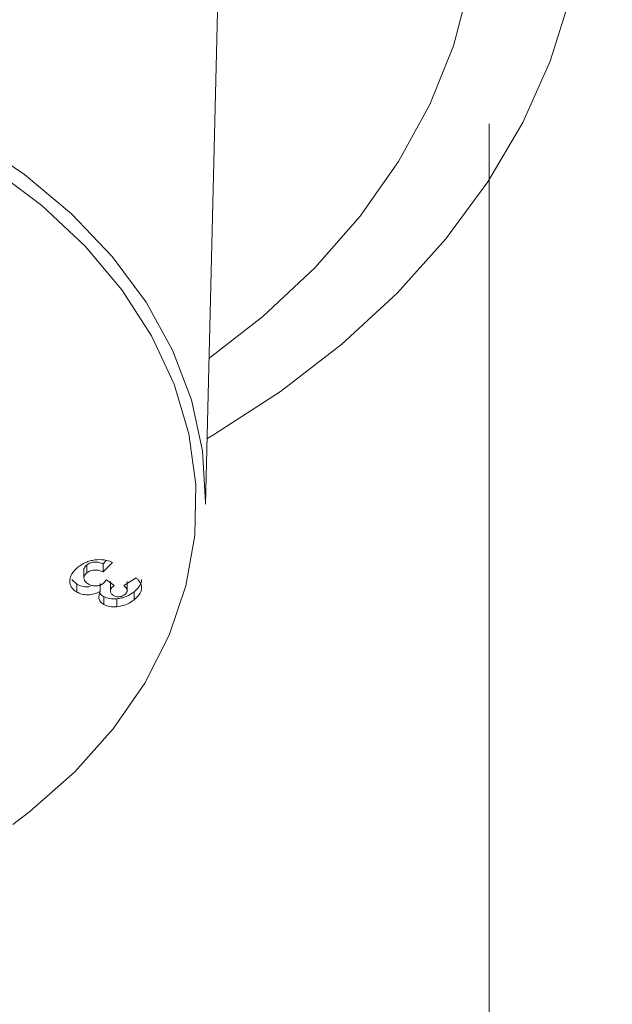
# Model space of a CAD drawing. Header units: millimetres. Extents: x 0 to 594, y 0 to 420.
# Tile 25 of 49: x 112.83 to 115.46, y 270.26 to 274.62. Entities that reach past the tile are written whole.
import ezdxf

# ---------------------------------------------------------------- set-up
doc = ezdxf.new("R2010")
doc.units = ezdxf.units.MM
doc.styles.add('SLDTEXTSTYLE0', font='TXT', dxfattribs={"width": 0.605})
doc.dimstyles.new('SLDDIMSTYLE5', dxfattribs={"dimtxt": 3.5, "dimasz": 3.302, "dimexe": 0, "dimexo": 0.0625, "dimgap": 0.875, "dimtad": 1, "dimdec": 3, "dimlfac": 10, "dimrnd": 1e-09, "dimzin": 12, "dimdsep": 46, "dimtxsty": 'SLDTEXTSTYLE0', "dimsah": 1, "dimcen": 0.09, "dimadec": 0, "dimazin": 3, "dimtfac": 1, "dimtmove": 0, "dimatfit": 0, "dimfxl": 1, "dimfrac": 2, "dimtolj": 1, "dimtzin": 12, "dimarcsym": 0})

# ---------------------------------------------------------------- blocks, each defined once
blk = doc.blocks.new('_D_10')
at = {"color": 7, "linetype": 'Continuous', "lineweight": 0}
for p, q in [((106.529, 274.1618), (106.529, 233.2503)), ((114.9155, 274.1618), (114.9155, 233.2503)), ((122.8359, 240.4239), (122.0338, 240.4239)), ((122.0338, 240.4239), (122.0338, 235.0524)), ((131.5251, 240.4239), (132.3272, 240.4239)), ((132.3272, 240.4239), (132.3272, 235.0524)), ((122.0338, 235.0524), (122.8359, 235.0524)), ((132.3272, 235.0524), (131.5251, 235.0524)), ((106.529, 234.2503), (100.179, 234.2503)), ((106.529, 234.2503), (114.9155, 234.2503)), ((114.9155, 234.2503), (136.015, 234.2503))]:
    blk.add_line(p, q, dxfattribs=at)
for points in [[(106.529, 234.2503), (103.227, 234.7583), (103.227, 233.7423)], [(114.9155, 234.2503), (118.2175, 233.7423), (118.2175, 234.7583)]]:
    blk.add_solid(points, dxfattribs=at)
at = {"color": 7, "linetype": 'Continuous', "lineweight": 0, "char_height": 3.5, "attachment_point": 1, "style": 'SLDTEXTSTYLE0'}
for s, insert in [('%%c', (118.346, 245.7377, -1.2368)), ('84,5', (123.449, 245.7377, -1.2368)), ('3,3', (123.8385, 239.5641, -1.2368))]:
    blk.add_mtext(s, dxfattribs=dict(at, insert=insert))

msp = doc.modelspace()

# ---------------------------------------------------------------- linework, layer by layer
at = {"color": 7, "linetype": 'Continuous', "lineweight": 15}
for p, q in [((113.65594, 272.47541), (113.72049, 275.08971)), ((113.20209, 272.21089), (113.2164, 272.2252)), ((113.11746, 272.19109), (113.11746, 272.14772)), ((113.13055, 272.17071), (113.13055, 272.20607)), ((113.20209, 272.17553), (113.24383, 272.21728)), ((113.20209, 272.17553), (113.20209, 272.21089)), ((113.06357, 272.14147), (113.08588, 272.12077)), ((113.21761, 272.14035), (113.20224, 272.12319)), ((113.25157, 272.11478), (113.21761, 272.14035)), ((113.34884, 272.14838), (113.2941, 272.1141)), ((113.08588, 272.08542), (113.08588, 272.12077)), ((113.18885, 272.08807), (113.18885, 272.12342)), ((113.23466, 272.13232), (113.23466, 272.0849)), ((113.30867, 272.08488), (113.30867, 272.13249)), ((113.20526, 272.0301), (113.20526, 272.06546)), ((113.26341, 272.02028), (113.26341, 272.05564)), ((113.34031, 272.05139), (113.34031, 272.08674))]:
    msp.add_line(p, q, dxfattribs=at)
at = {"color": 8, "linetype": 'Continuous', "lineweight": 15, "flags": 128}
for points in [[(113.67187, 273.12076), (113.91026, 273.30691), (114.14092, 273.52289), (114.34242, 273.753), (114.51303, 273.99528), (114.6513, 274.24766), (114.75604, 274.50797), (114.82637, 274.77401), (114.86169, 275.04351), (114.86169, 275.31416), (114.82637, 275.58366), (114.75604, 275.8497), (114.6513, 276.11001), (114.51303, 276.36239), (114.34242, 276.60467), (114.14092, 276.83478), (113.91026, 277.05077), (113.80995, 277.13303)], [(112.80183, 271.05505), (112.87773, 271.11271), (113.07697, 271.28867), (113.24763, 271.47905), (113.38764, 271.68156), (113.49529, 271.89372), (113.56928, 272.11298), (113.60871, 272.33665), (113.6131, 272.56204), (113.5824, 272.7864), (113.51698, 273.00701), (113.41764, 273.22119), (113.28558, 273.42635), (113.1224, 273.61999), (112.93009, 273.79976), (112.71098, 273.96348), (112.46773, 274.10916), (112.25166, 274.21419)], [(112.61857, 274.09485), (112.85337, 273.93773), (113.0623, 273.7633), (113.24283, 273.57367), (113.39276, 273.37115), (113.51027, 273.1582), (113.59394, 272.9374), (113.64275, 272.71144), (113.65611, 272.48304), (113.65594, 272.47541)]]:
    msp.add_lwpolyline(points, dxfattribs=at)
at = {"color": 7, "linetype": 'Continuous', "lineweight": 15, "flags": 128}
msp.add_lwpolyline([(115.34223, 275.2849), (115.32465, 275.00018), (115.27204, 274.71762), (115.18481, 274.43938), (115.06361, 274.16758), (114.90937, 273.90428), (114.72327, 273.65148), (114.50671, 273.41112), (114.26135, 273.18502), (113.98906, 272.9749), (113.69191, 272.78237), (113.6631, 272.76541)], dxfattribs=at)
at = {"color": 7, "linetype": 'Continuous', "lineweight": 15}
for points, knots in [([(113.24383, 272.21728), (113.23212, 272.22153), (113.20874, 272.23002), (113.17274, 272.22962), (113.14482, 272.22406), (113.11766, 272.21471), (113.10125, 272.20321), (113.09029, 272.19553)], [0, 0, 0, 0, 0.2496685, 0.4986465, 0.6236823, 0.7488848, 1, 1, 1, 1]), ([(113.09029, 272.19553), (113.08029, 272.18618), (113.06216, 272.16922), (113.05298, 272.14022), (113.05579, 272.11433), (113.0694, 272.09594), (113.08188, 272.08797), (113.08588, 272.08542)], [0, 0, 0, 0, 0.2609501, 0.4732878, 0.6853122, 0.8990958, 1, 1, 1, 1]), ([(113.11773, 272.18303), (113.11766, 272.184), (113.11744, 272.18729), (113.11948, 272.19309), (113.12366, 272.20005), (113.12825, 272.20406), (113.13055, 272.20607)], [0, 0, 0, 0, 0.1216739, 0.413098, 0.7057781, 1, 1, 1, 1]), ([(113.13055, 272.20607), (113.13306, 272.20784), (113.13805, 272.21136), (113.14703, 272.21538), (113.15681, 272.21769), (113.17002, 272.21899), (113.18602, 272.21712), (113.19672, 272.21297), (113.20209, 272.21089)], [0, 0, 0, 0, 0.1246514, 0.2484817, 0.3737698, 0.4990911, 0.7489191, 1, 1, 1, 1]), ([(113.13055, 272.17071), (113.13306, 272.17248), (113.13805, 272.176), (113.14703, 272.18003), (113.15681, 272.18233), (113.17001, 272.18363), (113.18603, 272.18177), (113.19672, 272.17761), (113.20209, 272.17553)], [0, 0, 0, 0, 0.12464874, 0.24846048, 0.37374805, 0.49907601, 0.74886746, 1, 1, 1, 1]), ([(113.1366, 272.1215), (113.13154, 272.12488), (113.1228, 272.13073), (113.11706, 272.14267), (113.11744, 272.15412), (113.12277, 272.16393), (113.1284, 272.16883), (113.13055, 272.17071)], [0, 0, 0, 0, 0.2808364, 0.4856862, 0.6907616, 0.8816378, 1, 1, 1, 1]), ([(113.34031, 272.05139), (113.34881, 272.05926), (113.36391, 272.07326), (113.37445, 272.09684), (113.37341, 272.11967), (113.36141, 272.13617), (113.35184, 272.14546), (113.34884, 272.14838)], [0, 0, 0, 0, 0.2538, 0.4509784, 0.6492342, 0.8898149, 1, 1, 1, 1]), ([(113.34031, 272.08674), (113.34875, 272.09447), (113.36144, 272.10608), (113.37046, 272.12376), (113.37397, 272.13409), (113.37334, 272.13958), (113.37321, 272.1407)], [0, 0, 0, 0, 0.4681257, 0.70317, 0.9393367, 1, 1, 1, 1]), ([(113.08588, 272.12077), (113.09303, 272.11741), (113.10731, 272.11069), (113.12885, 272.10751), (113.14135, 272.10965), (113.14454, 272.1102)], [0, 0, 0, 0, 0.427735, 0.85399846, 1, 1, 1, 1]), ([(113.20224, 272.12319), (113.19987, 272.12156), (113.19516, 272.11831), (113.18661, 272.11475), (113.17742, 272.1129), (113.16513, 272.11215), (113.1504, 272.11447), (113.14121, 272.11915), (113.1366, 272.1215)], [0, 0, 0, 0, 0.12462824, 0.24835512, 0.37369716, 0.49900992, 0.74891429, 1, 1, 1, 1]), ([(113.24869, 272.07038), (113.24473, 272.07311), (113.23876, 272.0772), (113.23504, 272.08484), (113.23433, 272.09108), (113.23591, 272.09755), (113.24097, 272.10589), (113.24733, 272.11123), (113.25157, 272.11478)], [0, 0, 0, 0, 0.2484797, 0.3739348, 0.4991619, 0.6245074, 0.7500564, 1, 1, 1, 1]), ([(113.2941, 272.1141), (113.29733, 272.1115), (113.30377, 272.1063), (113.30841, 272.09789), (113.30888, 272.09047), (113.30745, 272.08474), (113.30463, 272.08012), (113.30144, 272.07671), (113.29959, 272.07511), (113.29866, 272.07431)], [0, 0, 0, 0, 0.2498161, 0.4989431, 0.6239887, 0.7491042, 0.8740263, 0.9365761, 1, 1, 1, 1]), ([(113.08588, 272.08542), (113.09304, 272.08196), (113.10733, 272.07505), (113.13478, 272.07239), (113.16359, 272.07617), (113.18042, 272.0841), (113.18885, 272.08807)], [0, 0, 0, 0, 0.2501308, 0.4993349, 0.7490826, 1, 1, 1, 1]), ([(113.18885, 272.08807), (113.18572, 272.07775), (113.18085, 272.06173), (113.18922, 272.04142), (113.19983, 272.03393), (113.20526, 272.0301)], [0, 0, 0, 0, 0.4692913, 0.7286126, 1, 1, 1, 1]), ([(113.18812, 272.08349), (113.18906, 272.08116), (113.192, 272.07384), (113.19989, 272.06886), (113.20526, 272.06546)], [0, 0, 0, 0, 0.3181084, 1, 1, 1, 1]), ([(113.20526, 272.06546), (113.21378, 272.06174), (113.23083, 272.0543), (113.25255, 272.0552), (113.26341, 272.05564)], [0, 0, 0, 0, 0.4998127, 1, 1, 1, 1]), ([(113.29866, 272.07431), (113.29553, 272.07212), (113.28986, 272.06818), (113.27942, 272.06494), (113.26931, 272.06413), (113.25841, 272.06565), (113.25223, 272.06866), (113.24869, 272.07038)], [0, 0, 0, 0, 0.2157664, 0.3899732, 0.563765, 0.750476, 1, 1, 1, 1]), ([(113.26341, 272.05564), (113.27055, 272.05662), (113.28478, 272.05857), (113.3126, 272.06745), (113.32922, 272.07902), (113.34031, 272.08674)], [0, 0, 0, 0, 0.2504501, 0.499867, 1, 1, 1, 1]), ([(113.26341, 272.02028), (113.2765, 272.02248), (113.30128, 272.02663), (113.32612, 272.04054), (113.33744, 272.04919), (113.34031, 272.05139)], [0, 0, 0, 0, 0.4550323, 0.8619448, 1, 1, 1, 1]), ([(113.20526, 272.0301), (113.21378, 272.02639), (113.23083, 272.01895), (113.25255, 272.01984), (113.26341, 272.02028)], [0, 0, 0, 0, 0.4997643, 1, 1, 1, 1])]:
    msp.add_open_spline(points, degree=3, knots=knots, dxfattribs=at)

# ---------------------------------------------------------------- dimensions: what is measured, and where the dimension line sits
at = {"color": 7, "linetype": 'Continuous', "lineweight": 0}
dim = msp.add_linear_dim(base=(114.91546, 234.25028), p1=(106.52899, 275.16181), p2=(114.91546, 275.16181), text='%%c<>', dimstyle='SLDDIMSTYLE5', dxfattribs=at)
dim.commit()
dim.dimension.update_dxf_attribs({"geometry": '_D_10', "text_midpoint": (127.18049, 234.25028), "dimtype": 160})

doc.saveas('drawing.dxf')
